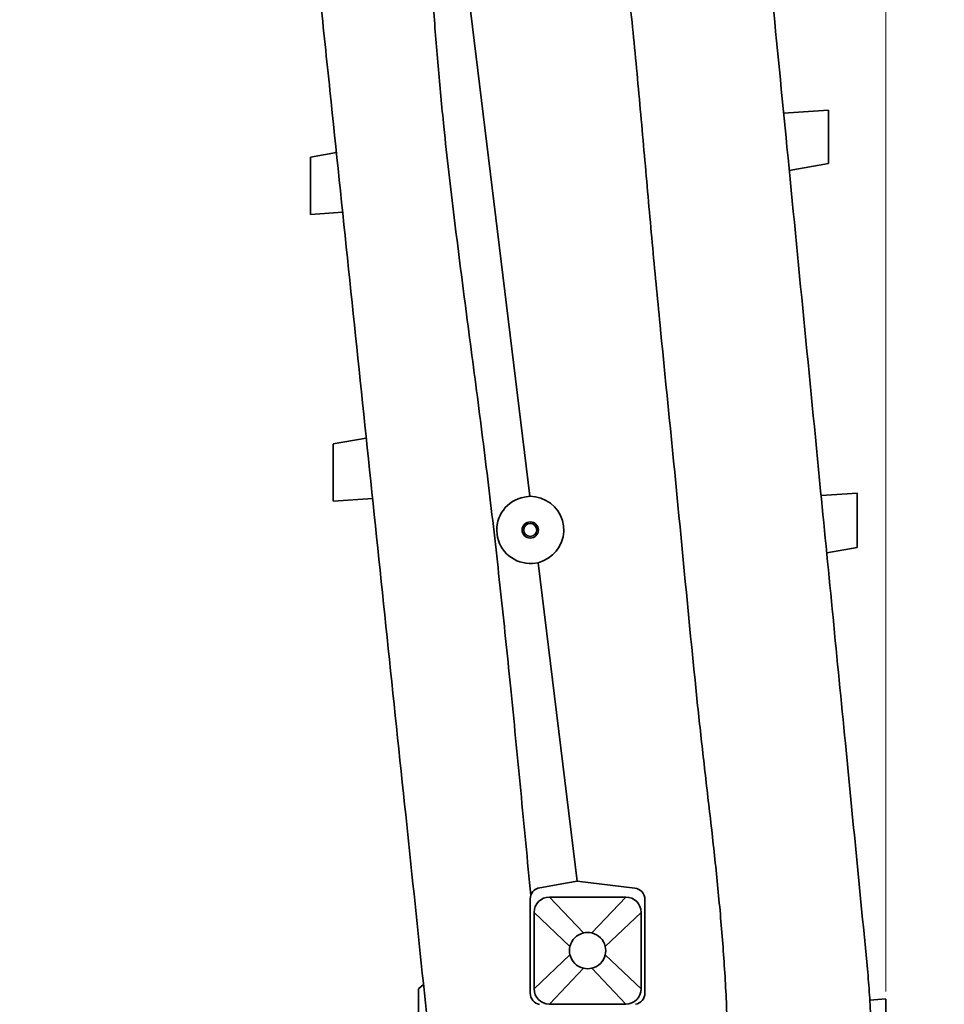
# Model space of a CAD drawing. Header units: millimetres. Extents: x 0 to 11920, y 0 to 8400.
# Tile 8 of 58: x 2753 to 3236, y 1922 to 2437. Entities that reach past the tile are written whole.
import ezdxf

# ---------------------------------------------------------------- set-up
doc = ezdxf.new("R2010")
doc.units = ezdxf.units.MM
doc.header["$LTSCALE"] = 20
doc.styles.add('SLDTEXTSTYLE0', font='TXT', dxfattribs={"width": 0.605})
doc.dimstyles.new('SLDDIMSTYLE0', dxfattribs={"dimtxt": 70, "dimasz": 70, "dimexe": 0, "dimexo": 0.0625, "dimgap": 17.5, "dimtad": 1, "dimdec": 1, "dimrnd": 1e-09, "dimzin": 12, "dimdsep": 46, "dimtxsty": 'SLDTEXTSTYLE0', "dimsah": 1, "dimcen": 0.09, "dimadec": 0, "dimazin": 3, "dimtfac": 1, "dimtofl": 0, "dimtmove": 0, "dimatfit": 3, "dimfxl": 1, "dimfrac": 2, "dimtolj": 1, "dimtzin": 12, "dimarcsym": 0})

# ---------------------------------------------------------------- blocks, each defined once
blk = doc.blocks.new('_D_8')
at = {"color": 7, "linetype": 'Continuous', "lineweight": 0}
for p, q in [((2752.71, 3684.51), (2752.71, 3796.38)), ((3205.71, 1929.18), (3205.71, 3796.38)), ((3205.71, 3766.38), (2752.71, 3766.38)), ((3205.71, 3766.38), (4173.49, 3766.38))]:
    blk.add_line(p, q, dxfattribs=at)
at = {"color": 7, "linetype": 'Continuous', "lineweight": 18}
for points in [[(2752.71, 3766.38), (2822.71, 3756.38), (2822.71, 3776.38)], [(3205.71, 3766.38), (3135.71, 3776.38), (3135.71, 3756.38)]]:
    blk.add_solid(points, dxfattribs=at)
at = {"color": 7, "linetype": 'Continuous', "lineweight": 18, "char_height": 70, "attachment_point": 1, "style": 'SLDTEXTSTYLE0'}
for s, insert in [('(2x M8 Through)', (3462.31, 3856.62)), ('453', (3275.64, 3856.62))]:
    blk.add_mtext(s, dxfattribs=dict(at, insert=insert))

msp = doc.modelspace()

# ---------------------------------------------------------------- linework, layer by layer
at = {"color": 7, "linetype": 'Continuous', "lineweight": 35}
for p, q in [((3019.57, 2188.26), (2984.02, 2478.99)), ((3175.71, 2390.14), (3152.24, 2388.51)), ((2918.34, 2367.91), (2904.71, 2365.51)), ((3175.71, 2362.12), (3155.18, 2358.51)), ((2904.71, 2335.51), (2921.72, 2336.69)), ((2933.97, 2218.55), (2916.71, 2215.51)), ((3190.82, 2189.83), (3171.82, 2188.51)), ((2916.71, 2185.51), (2937.41, 2186.95)), ((3016.68, 2187.75), (3019.57, 2188.26)), ((3019.57, 2188.26), (3022.47, 2187.79)), ((3174.76, 2158.51), (3190.71, 2161.32)), ((3023.85, 2153.26), (3020.92, 2153.06)), ((3026.55, 2154.41), (3023.85, 2153.26)), ((3044.2, 1986.82), (3023.85, 2153.26)), ((3039.27, 1985.95), (3024.67, 1983.39)), ((3044.2, 1986.82), (3039.27, 1985.95)), ((3074.43, 1983.15), (3044.2, 1986.82)), ((3069.71, 1978.51), (3029.71, 1978.51)), ((3019.71, 1977.48), (3019.71, 1928.16)), ((3079.71, 1928.33), (3079.71, 1977.2)), ((3021.71, 1970.51), (3021.71, 1930.51)), ((3077.71, 1930.51), (3077.71, 1970.51)), ((2963.88, 1932.76), (2961.21, 1930.51)), ((2961.21, 1930.51), (2961.21, 1894.74)), ((3029.71, 1922.51), (3069.71, 1922.51)), ((3205.71, 1925.22), (3197.26, 1924.63))]:
    msp.add_line(p, q, dxfattribs=at)
at = {"color": 8, "linetype": 'Continuous', "lineweight": 18}
for p, q in [((3029.71, 1978.51), (3047.53, 1959.76)), ((3069.71, 1978.51), (3051.88, 1959.76)), ((3021.71, 1970.51), (3040.46, 1952.69)), ((3077.71, 1970.51), (3058.95, 1952.69)), ((3021.71, 1930.51), (3040.46, 1948.34)), ((3077.71, 1930.51), (3058.95, 1948.34)), ((3029.71, 1922.51), (3047.53, 1941.27)), ((3069.71, 1922.51), (3051.88, 1941.27)), ((3205.71, 1925.22), (3197.26, 1924.63)), ((3205.71, 1925.18), (3197.27, 1924.59))]:
    msp.add_line(p, q, dxfattribs=at)
at = {"color": 7, "linetype": 'Continuous', "lineweight": 35}
for radius in [4.25, 3.4]:
    msp.add_circle((3019.71, 2170.51), radius, dxfattribs=at)
for centre, radius, start, end in [((3019.71, 2170.51), 17.5, 99.971, 273.971), ((3019.71, 2170.51), 17.5, 293.0153, 80.9266), ((3025.71, 1977.48), 6, 99.971, 180), ((3073.71, 1977.2), 6, 0, 83.0863), ((3029.71, 1970.51), 8, 90, 180), ((3069.71, 1970.51), 8, 0, 90), ((3049.71, 1950.51), 9.5, 103.2431, 166.7569), ((3049.71, 1950.51), 9.5, 76.7569, 103.2431), ((3049.71, 1950.51), 9.5, 13.2431, 76.7569), ((3049.71, 1950.51), 9.5, 166.7569, 193.2431), ((3049.71, 1950.51), 9.5, 346.7569, 13.2431), ((3049.71, 1950.51), 9.5, 193.2431, 256.7569), ((3049.71, 1950.51), 9.5, 283.2431, 346.7569), ((3049.71, 1950.51), 9.5, 256.7569, 283.2431), ((3025.71, 1928.16), 6, 180, 258.1946), ((3029.71, 1930.51), 8, 180, 270), ((3069.71, 1930.51), 8, 270, 0), ((3073.71, 1928.33), 6, 279.971, 0)]:
    msp.add_arc(centre, radius, start, end, dxfattribs=at)
for points, knots in [([(2894.97, 2591.38), (2895.37, 2587.48), (2896.19, 2579.68), (2897.83, 2564.01), (2899.48, 2548.24), (2901.14, 2532.41), (2902.38, 2520.47), (2903.63, 2508.54), (2905.31, 2492.54), (2907.4, 2472.55), (2910.76, 2440.46), (2916.53, 2385.29), (2924.72, 2307.01), (2934.49, 2213.63), (2944.27, 2120.22), (2953.68, 2030.26), (2962.72, 1943.85), (2968.5, 1888.61), (2971.39, 1860.99)], [0, 0, 0, 0, 0.015989, 0.031978, 0.064065, 0.080279, 0.096494, 0.112765, 0.129036, 0.16202, 0.195008, 0.260981, 0.388824, 0.516668, 0.64451, 0.772353, 0.88617, 1, 1, 1, 1]), ([(3138.16, 2532.23), (3138.82, 2525.49), (3140.14, 2512), (3142.78, 2485.14), (3147.39, 2438.05), (3157.21, 2337.74), (3170.02, 2206.91), (3182.13, 2083.29), (3190.29, 1999.95), (3194.15, 1960.56), (3196.08, 1940.87)], [0, 0, 0, 0, 0.034103, 0.068214, 0.136443, 0.272899, 0.577187, 0.800173, 0.900087, 1, 1, 1, 1]), ([(3106.03, 1634.92), (3106.75, 1639.84), (3108.2, 1649.68), (3109.34, 1664.57), (3110.04, 1679.49), (3110.5, 1694.42), (3110.94, 1709.36), (3113.26, 1749.98), (3116.3, 1791.71), (3119.42, 1834.61), (3120.86, 1853), (3122.07, 1871.41), (3122.85, 1889.82), (3122.86, 1912.36), (3121.61, 1938.97), (3119.25, 1969.63), (3116.13, 2000.24), (3112.64, 2030.81), (3109.06, 2061.37), (3103.71, 2112.28), (3097.07, 2183.58), (3089.4, 2258.91), (3083.68, 2318.05), (3079.93, 2361.01), (3076.09, 2403.96), (3071.99, 2446.88), (3068.64, 2475.42), (3066.97, 2489.69)], [0, 0, 0, 0, 0.017359, 0.034723, 0.052115, 0.06953, 0.086943, 0.104335, 0.211618, 0.233091, 0.254574, 0.27605, 0.297508, 0.318959, 0.354791, 0.390626, 0.426488, 0.462371, 0.498255, 0.534118, 0.641401, 0.748685, 0.798948, 0.849217, 0.899483, 0.949743, 1, 1, 1, 1]), ([(3020, 1979.31), (3018.24, 1997.61), (3014.74, 2034.2), (3009.59, 2087.27), (3004.27, 2138.48), (2998.72, 2187.85), (2992.52, 2237.15), (2986.05, 2285.81), (2979.83, 2333.89), (2974.96, 2376.19), (2971.39, 2413.29), (2968.9, 2445.17), (2968.1, 2466.46), (2967.69, 2477.1)], [0, 0, 0, 0, 0.110141, 0.220281, 0.319491, 0.418699, 0.517939, 0.617181, 0.712798, 0.808412, 0.872279, 0.936149, 1, 1, 1, 1]), ([(3175.71, 2362.12), (3175.71, 2362.16), (3175.71, 2362.23), (3175.71, 2362.83), (3175.71, 2363.78), (3175.71, 2365.07), (3175.71, 2366.67), (3175.71, 2368.53), (3175.71, 2370.62), (3175.71, 2372.87), (3175.71, 2375.23), (3175.71, 2377.61), (3175.71, 2379.97), (3175.71, 2382.21), (3175.71, 2384.29), (3175.71, 2386.11), (3175.71, 2387.66), (3175.71, 2388.85), (3175.71, 2389.69), (3175.71, 2390.09), (3175.71, 2390.13), (3175.71, 2390.14)], [0, 0, 0, 0, 0.052125, 0.105768, 0.157891, 0.211511, 0.263906, 0.317786, 0.370801, 0.42532, 0.478926, 0.534071, 0.587944, 0.643384, 0.697126, 0.752452, 0.805713, 0.860555, 0.913173, 0.967347, 1, 1, 1, 1]), ([(2904.71, 2365.46), (2904.71, 2365.46), (2904.71, 2365.46), (2904.71, 2364.98), (2904.71, 2364.08), (2904.71, 2362.78), (2904.71, 2361.15), (2904.71, 2359.19), (2904.71, 2357.01), (2904.71, 2354.61), (2904.71, 2352.13), (2904.71, 2349.58), (2904.71, 2347.08), (2904.71, 2344.65), (2904.71, 2342.42), (2904.71, 2340.39), (2904.71, 2338.67), (2904.71, 2337.27), (2904.71, 2336.26), (2904.71, 2335.63), (2904.71, 2335.56), (2904.71, 2335.52)], [0, 0, 0, 0, 0.036587, 0.089471, 0.143879, 0.196805, 0.251257, 0.30425, 0.358779, 0.411779, 0.466324, 0.519253, 0.573725, 0.626608, 0.681031, 0.733897, 0.788297, 0.841177, 0.895583, 0.948504, 1, 1, 1, 1]), ([(2916.71, 2215.46), (2916.71, 2215.46), (2916.71, 2215.46), (2916.71, 2214.98), (2916.71, 2214.08), (2916.71, 2212.78), (2916.71, 2211.15), (2916.71, 2209.19), (2916.71, 2207.01), (2916.71, 2204.61), (2916.71, 2202.13), (2916.71, 2199.58), (2916.71, 2197.08), (2916.71, 2194.65), (2916.71, 2192.42), (2916.71, 2190.39), (2916.71, 2188.67), (2916.71, 2187.27), (2916.71, 2186.26), (2916.71, 2185.63), (2916.71, 2185.56), (2916.71, 2185.52)], [0, 0, 0, 0, 0.036587, 0.089471, 0.143879, 0.196805, 0.251257, 0.30425, 0.358779, 0.411779, 0.466324, 0.519253, 0.573725, 0.626608, 0.681031, 0.733897, 0.788297, 0.841177, 0.895583, 0.948504, 1, 1, 1, 1]), ([(3190.71, 2189.82), (3190.71, 2189.79), (3190.71, 2189.71), (3190.71, 2189.1), (3190.71, 2188.14), (3190.71, 2186.83), (3190.71, 2185.2), (3190.71, 2183.3), (3190.71, 2181.17), (3190.71, 2178.89), (3190.71, 2176.49), (3190.71, 2174.07), (3190.71, 2171.66), (3190.71, 2169.39), (3190.71, 2167.27), (3190.71, 2165.42), (3190.71, 2163.85), (3190.71, 2162.63), (3190.71, 2161.79), (3190.71, 2161.35), (3190.71, 2161.36), (3190.71, 2161.36)], [0, 0, 0, 0, 0.0521232, 0.1057649, 0.1578864, 0.2115049, 0.2639048, 0.3177897, 0.3708054, 0.4253256, 0.4789345, 0.5340825, 0.5879536, 0.643393, 0.6971243, 0.7524402, 0.80569, 0.8605209, 0.9131438, 0.967323, 1, 1, 1, 1]), ([(3191.3, 1833.65), (3192.05, 1837.99), (3193.56, 1846.67), (3195.29, 1859.83), (3196.61, 1873.06), (3197.48, 1886.47), (3197.89, 1899.99), (3197.8, 1913.64), (3197.26, 1927.28), (3196.47, 1936.34), (3196.08, 1940.87)], [0, 0, 0, 0, 0.122683, 0.245375, 0.368924, 0.492471, 0.61885, 0.745227, 0.87261, 1, 1, 1, 1]), ([(3205.71, 1896.66), (3205.71, 1896.8), (3205.71, 1897.12), (3205.71, 1898.08), (3205.71, 1899.42), (3205.71, 1901.1), (3205.71, 1903.04), (3205.71, 1905.21), (3205.71, 1907.5), (3205.71, 1909.9), (3205.71, 1912.31), (3205.71, 1914.69), (3205.71, 1916.96), (3205.71, 1919.07), (3205.71, 1920.94), (3205.71, 1922.54), (3205.71, 1923.79), (3205.71, 1924.67), (3205.71, 1925.11), (3205.71, 1925.16), (3205.71, 1925.18)], [0, 0, 0, 0, 0.047776, 0.104535, 0.162965, 0.219298, 0.277297, 0.33311, 0.390548, 0.446258, 0.503568, 0.559586, 0.617203, 0.673682, 0.731782, 0.788575, 0.847012, 0.903837, 0.962318, 1, 1, 1, 1])]:
    msp.add_open_spline(points, degree=3, knots=knots, dxfattribs=at)

# ---------------------------------------------------------------- dimensions: what is measured, and where the dimension line sits
at = {"color": 7, "linetype": 'Continuous', "lineweight": 18}
dim = msp.add_linear_dim(base=(2752.71, 3766.38), p1=(3205.71, 1925.18), p2=(2752.71, 3680.51), text='<> (2x M8 Through)', dimstyle='SLDDIMSTYLE0', dxfattribs=at)
dim.commit()
dim.dimension.update_dxf_attribs({"geometry": '_D_8', "text_midpoint": (3724.56, 3766.38), "dimtype": 160})

doc.saveas('drawing.dxf')
